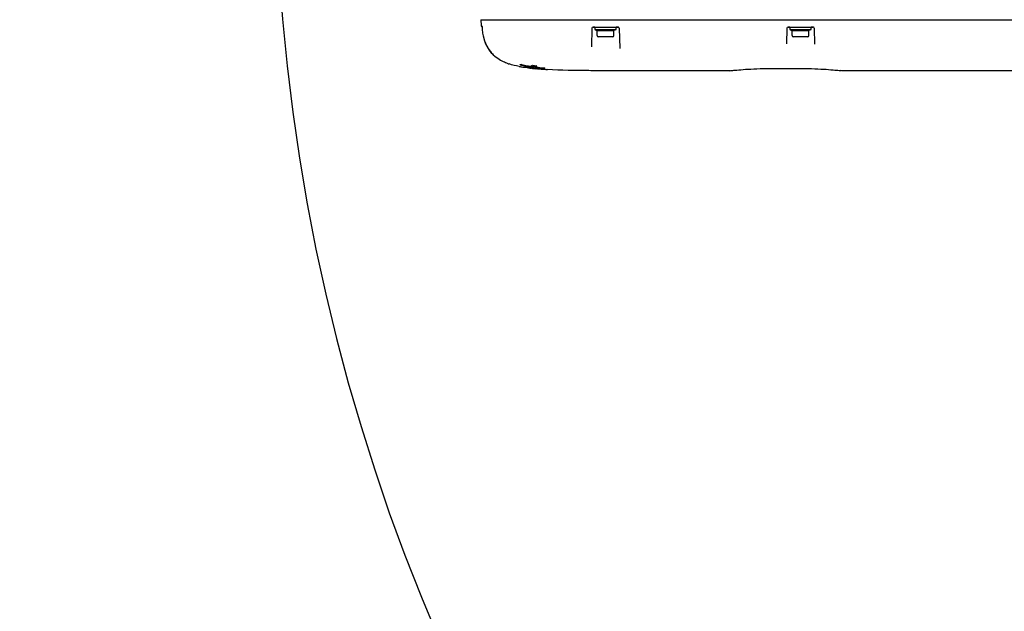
# Model space of a CAD drawing. Header units: millimetres. Extents: x 7426 to 8300, y 124 to 421.
# Tile 94 of 135: x 8158 to 8179, y 211 to 223. Entities that reach past the tile are written whole.
import ezdxf

# ---------------------------------------------------------------- set-up
doc = ezdxf.new("R2010")
doc.units = ezdxf.units.MM
doc.linetypes.add('BANKLINE1', pattern=[5.5, 4, -1.5])
doc.layers.add('00_COMPONENTS', color=7, linetype='BANKLINE1')
doc.layers.add('外形图', color=7, linetype='Continuous')
doc.styles.add('微软雅黑', font='msyh.ttc')
doc.dimstyles.new('尺寸标注_1_20比例', dxfattribs={"dimtxt": 2.1, "dimasz": 1.7, "dimexe": 0.5, "dimexo": 0.4, "dimgap": 0.5, "dimtad": 1, "dimdec": 1, "dimlfac": 20, "dimdsep": 46, "dimtxsty": '微软雅黑', "dimcen": 0.09, "dimadec": 0, "dimazin": 0, "dimtp": 0.01, "dimtm": 0.01, "dimtfac": 1, "dimtdec": 1, "dimtofl": 0, "dimtmove": 0, "dimatfit": 3, "dimfxl": 1, "dimtolj": 1, "dimarcsym": 0})

# ---------------------------------------------------------------- blocks, each defined once
blk = doc.blocks.new('*D1503')
at = {"layer": '00_COMPONENTS', "color": 0, "linetype": 'ByBlock', "lineweight": -2, "ltscale": 20}
for p, q in [((8163.902, 226.977), (8164.071, 226.977)), ((8239.319, 220.893), (8245.92, 219.729))]:
    blk.add_line(p, q, dxfattribs=at)
blk.add_arc((8204.813, 226.977), 41.241, 182.3619, 347.6381, dxfattribs=at)
at = {"layer": '00_COMPONENTS', "color": 0}
for points in [[(8163.89, 225.283), (8163.323, 225.271), (8163.571, 226.977)], [(8245.376, 218.093), (8244.82, 218.203), (8245.427, 219.815)]]:
    blk.add_solid(points, dxfattribs=at)
at = {"layer": 'Defpoints', "color": 0}
for p in [(8163.502, 226.977), (8204.813, 226.977), (8238.925, 220.962), (8182.15, 192.52)]:
    blk.add_point(p, dxfattribs=at)
at = {"layer": '00_COMPONENTS', "color": 0, "insert": (8201.357, 187.477), "char_height": 2.1, "attachment_point": 5, "rotation": 355, "style": '微软雅黑'}
blk.add_mtext('\\A1;+\\A1;170%%d', dxfattribs=at)

msp = doc.modelspace()

# ---------------------------------------------------------------- linework, layer by layer
at = {"layer": '00_COMPONENTS', "linetype": 'ByBlock', "ltscale": 20}
for start, end in [(139.740919, 190), (190, 220.259081)]:
    msp.add_arc((8204.8126, 226.9769), 60.8953, start, end, dxfattribs=at)
at = {"layer": '外形图', "linetype": 'Continuous'}
for p, q in [((8167.8066, 223.3371), (8167.8097, 223.2163)), ((8167.8066, 223.3371), (8184.4869, 223.3371)), ((8167.8303, 223.1674), (8167.8304, 223.1627)), ((8167.8304, 223.1627), (8167.8311, 223.1408)), ((8167.8311, 223.1408), (8167.8313, 223.1346)), ((8167.8313, 223.1346), (8167.8326, 223.1136)), ((8170.0819, 223.1628), (8170.0719, 222.7797)), ((8170.1413, 223.1871), (8170.1069, 223.1871)), ((8170.1069, 223.1871), (8170.6182, 223.1871)), ((8170.1426, 223.1871), (8170.1426, 223.1371)), ((8170.1426, 223.1871), (8170.5826, 223.1871)), ((8170.1426, 223.1371), (8170.5826, 223.1371)), ((8170.1524, 223.1335), (8170.1901, 223.1198)), ((8170.1901, 223.0146), (8170.1901, 223.1198)), ((8170.1901, 223.1198), (8170.5351, 223.1198)), ((8170.5727, 223.1335), (8170.5351, 223.1198)), ((8170.5351, 223.0146), (8170.5351, 223.1198)), ((8170.5826, 223.1371), (8170.5826, 223.1871)), ((8170.6128, 223.1871), (8170.5826, 223.1871)), ((8170.6432, 223.1628), (8170.654, 222.7509)), ((8174.0819, 223.1628), (8174.0736, 222.8436)), ((8174.1413, 223.1871), (8174.1069, 223.1871)), ((8174.1069, 223.1871), (8174.6182, 223.1871)), ((8174.1426, 223.1871), (8174.1426, 223.1371)), ((8174.1426, 223.1871), (8174.5826, 223.1871)), ((8174.1426, 223.1371), (8174.5826, 223.1371)), ((8174.1524, 223.1335), (8174.1901, 223.1198)), ((8174.1901, 223.0146), (8174.1901, 223.1198)), ((8174.1901, 223.1198), (8174.5351, 223.1198)), ((8174.5727, 223.1335), (8174.5351, 223.1198)), ((8174.5351, 223.0146), (8174.5351, 223.1198)), ((8174.5826, 223.1371), (8174.5826, 223.1871)), ((8174.6128, 223.1871), (8174.5826, 223.1871)), ((8174.6432, 223.1628), (8174.6517, 222.8386)), ((8170.5101, 222.9896), (8170.2151, 222.9896)), ((8174.5101, 222.9896), (8174.2151, 222.9896)), ((8168.0415, 222.6362), (8168.0595, 222.6191)), ((8168.7012, 222.3608), (8168.6973, 222.3613)), ((8168.7012, 222.3608), (8168.7012, 222.3656)), ((8168.7512, 222.3575), (8168.7412, 222.3591)), ((8168.799, 222.352), (8168.799, 222.3474)), ((8168.8059, 222.3466), (8168.799, 222.3474)), ((8168.8095, 222.376), (8168.8095, 222.3831)), ((8168.8543, 222.341), (8168.845, 222.342)), ((8168.8636, 222.34), (8168.8543, 222.341)), ((8168.8626, 222.352), (8168.8626, 222.3772)), ((8168.8982, 222.3633), (8168.8982, 222.3885)), ((8168.9095, 222.3618), (8168.8982, 222.3633)), ((8168.9127, 222.3614), (8168.9095, 222.3618)), ((8168.9205, 222.3605), (8168.9127, 222.3614)), ((8168.9138, 222.3701), (8168.9138, 222.3952)), ((8168.9487, 222.3317), (8168.9386, 222.3326)), ((8168.9587, 222.3308), (8168.9487, 222.3317)), ((8168.9536, 222.3353), (8168.9676, 222.334)), ((8168.9688, 222.33), (8168.9587, 222.3308)), ((8168.9676, 222.33), (8168.9676, 222.3341)), ((8168.9689, 222.33), (8168.9676, 222.33)), ((8169.1001, 222.3414), (8169.1001, 222.3476)), ((8169.159, 222.3199), (8169.159, 222.3179)), ((8169.1676, 222.3155), (8169.1691, 222.3154)), ((8172.9128, 222.292), (8170.3626, 222.2919)), ((8172.9128, 222.292), (8172.932, 222.2932)), ((8172.932, 222.2932), (8172.9412, 222.2943)), ((8172.932, 222.2932), (8172.9321, 222.2932)), ((8172.9412, 222.2943), (8172.9539, 222.2958)), ((8173.8018, 222.3393), (8174.3126, 222.3393)), ((8175.1712, 222.2957), (8175.1931, 222.2931)), ((8175.1931, 222.2931), (8175.193, 222.2931)), ((8175.2123, 222.2919), (8175.1931, 222.2931)), ((8182.8626, 222.2926), (8175.2123, 222.2919))]:
    msp.add_line(p, q, dxfattribs=at)
for points in [[(8167.8272, 223.2025), (8167.8271, 223.2027), (8167.8266, 223.2039), (8167.8264, 223.2045), (8167.8264, 223.2043), (8167.8266, 223.2036), (8167.8268, 223.2024), (8167.8272, 223.2007), (8167.8275, 223.1984), (8167.8279, 223.1958), (8167.8283, 223.1928), (8167.8287, 223.1894), (8167.8291, 223.1856)], [(8167.8291, 223.1856), (8167.8294, 223.1815), (8167.8298, 223.177), (8167.83, 223.1723), (8167.8303, 223.1674)], [(8167.8326, 223.1136), (8167.8346, 223.0928), (8167.8375, 223.072), (8167.8393, 223.0612)], [(8167.8393, 223.0612), (8167.8498, 223.0088), (8167.8625, 222.9575), (8167.8774, 222.9081), (8167.8947, 222.8606), (8167.9146, 222.8153), (8167.937, 222.7725), (8167.9618, 222.7325), (8167.9888, 222.6952), (8168.0178, 222.6609), (8168.0415, 222.6362)], [(8167.8503, 223.0067), (8167.8508, 223.0043), (8167.8637, 222.9531), (8167.8789, 222.9036), (8167.8965, 222.8563), (8167.9166, 222.8111), (8167.9393, 222.7685), (8167.9643, 222.7287), (8167.9917, 222.6916), (8168.0198, 222.6588)], [(8168.0595, 222.6191), (8168.0898, 222.5929), (8168.1203, 222.5692), (8168.1506, 222.5478), (8168.1804, 222.5285), (8168.2093, 222.5114), (8168.2368, 222.4962), (8168.2626, 222.4829), (8168.2864, 222.4713), (8168.3079, 222.4614)], [(8168.3079, 222.4614), (8168.3269, 222.453), (8168.3432, 222.446), (8168.3566, 222.4405), (8168.3672, 222.4362), (8168.3747, 222.4332), (8168.3808, 222.4309)], [(8172.9538, 222.2958), (8172.9718, 222.2978), (8172.9951, 222.3002), (8173.0234, 222.3031), (8173.0567, 222.3062), (8173.0947, 222.3096), (8173.1372, 222.3132), (8173.1839, 222.3167), (8173.2345, 222.3203), (8173.2887, 222.3238), (8173.3461, 222.327), (8173.4063, 222.33), (8173.4689, 222.3327), (8173.5334, 222.3349), (8173.5993, 222.3368), (8173.6664, 222.3381), (8173.734, 222.339), (8173.8018, 222.3393)], [(8174.3126, 222.3393), (8174.3864, 222.339), (8174.4543, 222.3382), (8174.5217, 222.3368), (8174.588, 222.335), (8174.6529, 222.3328), (8174.7158, 222.3301), (8174.7764, 222.3271), (8174.8341, 222.3238), (8174.8887, 222.3204), (8174.9397, 222.3168), (8174.9867, 222.3132), (8175.0295, 222.3096), (8175.0678, 222.3062), (8175.1012, 222.303), (8175.1297, 222.3002), (8175.1531, 222.2977), (8175.1712, 222.2957)]]:
    msp.add_lwpolyline(points, dxfattribs=at)
for centre, radius, start, end in [((8167.8397, 223.2171), 0.03, 181.50001, 248.46673), ((8170.1069, 223.1621), 0.025, 90, 178.5), ((8170.1069, 223.1621), 0.025, 129.1989, 138.98376), ((8170.1576, 223.1476), 0.015, 224.44366, 250), ((8170.5676, 223.1476), 0.015, 290, 315.55634), ((8170.6182, 223.1621), 0.025, 1.5, 90), ((8170.6182, 223.1621), 0.025, 70.44217, 80.56425), ((8174.1069, 223.1621), 0.025, 90, 178.5), ((8174.1069, 223.1621), 0.025, 138.75539, 148.74662), ((8174.1576, 223.1476), 0.015, 224.44366, 250), ((8174.5676, 223.1476), 0.015, 290, 315.55634), ((8174.6182, 223.1621), 0.025, 1.5, 90), ((8174.6182, 223.1621), 0.025, 70.5655, 80.53889), ((8174.6182, 223.1621), 0.025, 31.24016, 41.1439), ((8170.2151, 223.0146), 0.025, 180, 270), ((8170.5101, 223.0146), 0.025, 270, 0), ((8174.2151, 223.0146), 0.025, 180, 270), ((8174.5101, 223.0146), 0.025, 270, 0), ((8169.1066, 225.0904), 2.7596, 259.19813, 260.75791), ((8169.1207, 224.5695), 2.2147, 256.6052, 258.34504), ((8168.5817, 222.4866), 0.0756, 301.79524, 303.34069), ((8169.1104, 224.414), 2.0496, 256.25096, 256.87024), ((8169.1896, 224.7646), 2.409, 256.92912, 259.62722), ((8169.1669, 225.4551), 3.1292, 260.73949, 261.36894), ((8169.227, 225.0921), 2.748, 258.37465, 260.77563), ((8168.2165, 219.1706), 3.2314, 80.31272, 80.47498), ((8168.9224, 223.6035), 1.257, 262.35508, 263.35973), ((8169.2878, 225.2866), 2.9402, 259.57679, 260.63796), ((8168.4628, 220.6137), 1.7674, 80.03687, 80.312), ((8168.5527, 221.1255), 1.2478, 79.69786, 80.0399), ((8168.9225, 223.1805), 0.8292, 259.68838, 260.37223), ((8168.8941, 223.3639), 1.0157, 263.37957, 264.00401), ((8168.9414, 223.2923), 0.9426, 260.37228, 260.97463), ((8169.3072, 225.5678), 3.2303, 260.72429, 261.13726), ((8168.8821, 223.2493), 0.9006, 264.004, 264.7102), ((8169.312, 226.5197), 4.2037, 263.08547, 263.36774), ((8169.3289, 225.5327), 3.1897, 260.62814, 260.9126), ((8169.0242, 223.8567), 1.4881, 261.70515, 262.22861), ((8169.0982, 224.3973), 2.0337, 262.22234, 262.5028), ((8168.6784, 222.6842), 0.335, 295.98298, 299.07396), ((8169.3323, 226.6937), 4.3789, 263.36751, 263.61095), ((8169.5282, 227.7062), 5.3704, 262.56114, 262.88072), ((8168.6555, 222.7253), 0.3821, 299.08455, 302.50198), ((8168.8098, 222.6012), 0.2302, 283.26306, 284.29376), ((8168.807, 222.5863), 0.2409, 283.33974, 288.22709), ((8169.3703, 227.0402), 4.7274, 263.8464, 264.07422), ((8168.8057, 222.6165), 0.246, 284.32653, 288.18901), ((8168.7969, 222.6173), 0.2734, 288.20572, 291.73645), ((8168.8848, 222.3631), 0.0252, 264.32737, 271.27911), ((8168.7971, 222.6429), 0.2738, 288.18612, 291.67137), ((8169.0701, 223.8745), 1.5474, 263.28085, 264.38423), ((8168.882, 222.373), 0.0355, 292.07064, 295.02208), ((8169.4117, 227.3439), 5.0295, 264.12697, 264.4491), ((8169.4108, 226.2786), 3.9238, 262.49359, 262.70743), ((8169.4509, 226.3691), 4.035, 262.3501, 262.67038), ((8169.1708, 224.8872), 2.5651, 264.36037, 264.80804), ((8169.4686, 226.7358), 4.4096, 262.85949, 263.44422), ((8169.4389, 227.6241), 5.311, 264.44913, 264.75666), ((8169.4751, 226.5567), 4.2241, 262.67038, 262.97633), ((8169.0448, 223.2351), 0.8508, 262.89636, 263.56387), ((8169.5004, 226.7626), 4.4316, 262.97633, 263.26797), ((8169.5527, 227.4823), 5.1608, 263.46291, 264.71668), ((8169.5169, 228.5081), 6.1985, 264.9158, 265.86135), ((8168.9693, 222.3936), 0.0636, 269.65031, 273.29863), ((8169.5165, 228.5743), 6.2665, 265.08688, 265.80666), ((8169.549, 227.18), 4.8518, 263.27583, 264.07512), ((8169.5977, 227.6413), 5.3156, 264.06694, 264.31039), ((8169.6014, 229.738), 7.4332, 265.80999, 266.58847), ((8169.6074, 229.7486), 7.4423, 265.85569, 266.54632), ((8169.6238, 227.9039), 5.5796, 264.31084, 264.59723), ((8169.6238, 228.2269), 5.9087, 264.69425, 264.91419), ((8169.6483, 228.1623), 5.8391, 264.59642, 264.76641)]:
    msp.add_arc(centre, radius, start, end, dxfattribs=at)
for points in [[(8168.5894, 222.3798), (8168.5198, 222.3931), (8168.4505, 222.4093), (8168.3828, 222.4301)], [(8168.7012, 222.3656), (8168.7192, 222.3628), (8168.7371, 222.3601), (8168.7551, 222.3577)], [(8168.8626, 222.352), (8168.8395, 222.3549), (8168.8165, 222.3577), (8168.7936, 222.3614)], [(8168.8608, 222.4031), (8168.8739, 222.4008), (8168.887, 222.3986), (8168.9002, 222.3965)], [(8168.9002, 222.3965), (8168.9133, 222.3944), (8168.9264, 222.3925), (8168.9396, 222.3908)], [(8168.9494, 222.3891), (8168.9379, 222.3821), (8168.926, 222.3757), (8168.9138, 222.3701)]]:
    msp.add_open_spline(points, degree=3, dxfattribs=at)
for points, knots in [([(8168.6076, 222.4151), (8168.61, 222.4162), (8168.6147, 222.4184), (8168.6193, 222.421), (8168.6216, 222.4224)], [0, 0, 0, 0, 0.4928213, 1, 1, 1, 1]), ([(8168.7412, 222.3591), (8168.7366, 222.3599), (8168.727, 222.3615), (8168.7175, 222.363), (8168.7126, 222.3638)], [0, 0, 0, 0, 0.4858838, 1, 1, 1, 1]), ([(8168.7739, 222.3641), (8168.7793, 222.3654), (8168.79, 222.3685), (8168.8004, 222.3723), (8168.8056, 222.3744)], [0, 0, 0, 0, 0.4945876, 1, 1, 1, 1]), ([(8168.7919, 222.35), (8168.7897, 222.3505), (8168.7844, 222.3516), (8168.779, 222.3526), (8168.7759, 222.3532)], [0, 0, 0, 0, 0.4116181, 1, 1, 1, 1]), ([(8168.8853, 222.3379), (8168.887, 222.3379), (8168.8905, 222.3384), (8168.8938, 222.3394), (8168.8954, 222.3401)], [0, 0, 0, 0, 0.4902565, 1, 1, 1, 1]), ([(8169.1157, 222.3476), (8169.1131, 222.3465), (8169.108, 222.3443), (8169.1027, 222.3424), (8169.1, 222.3416)], [0, 0, 0, 0, 0.5053974, 1, 1, 1, 1]), ([(8170.3626, 222.2919), (8170.2481, 222.2919), (8169.8502, 222.2931), (8169.4521, 222.299), (8169.1691, 222.3154)], [0, 0, 0, 0, 0.2876421, 1, 1, 1, 1])]:
    msp.add_open_spline(points, degree=3, knots=knots, dxfattribs=at)

# ---------------------------------------------------------------- dimensions: what is measured, and where the dimension line sits
at = {"layer": '00_COMPONENTS', "linetype": 'ByBlock', "ltscale": 20}
dim = msp.add_angular_dim_3p(base=(8182.1501, 192.5203), center=(8204.8126, 226.9769), p1=(8163.5018, 226.9769), p2=(8238.9246, 220.962), text='\\A1;+<>', dimstyle='尺寸标注_1_20比例', dxfattribs=at)
dim.commit()
dim.dimension.update_dxf_attribs({"geometry": '*D1503', "text_midpoint": (8201.3568, 187.4772)})

doc.saveas('drawing.dxf')
